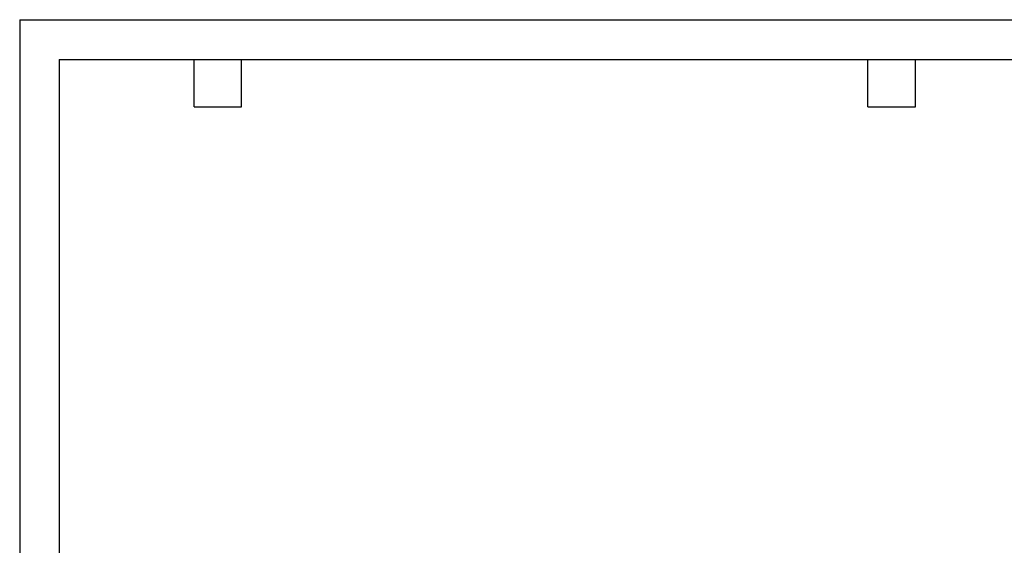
# Model space of a CAD drawing. Header units: inches. Extents: x 0 to 55, y 0 to 42.5.
# Tile 5 of 17: x 0 to 31.1, y 25.9 to 42.5. Entities that reach past the tile are written whole.
import ezdxf

# ---------------------------------------------------------------- set-up
doc = ezdxf.new("R2010")
doc.units = ezdxf.units.IN
doc.header["$LTSCALE"] = 5
doc.header["$MEASUREMENT"] = 0
doc.layers.add('TEXT', color=140, linetype='Continuous', lineweight=25)

msp = doc.modelspace()

# ---------------------------------------------------------------- linework, layer by layer
at = {"color": 7, "linetype": 'Continuous'}
for q in [(0, 0.001), (55, 42.501)]:
    msp.add_line((0, 42.501), q, dxfattribs=at)
at = {"layer": 'TEXT'}
for p, q in [((1.25, 41.25), (53.75, 41.25)), ((1.25, 41.25), (1.25, 1.25)), ((5.5, 39.75), (5.5, 41.25)), ((7, 39.75), (7, 41.25)), ((26.75, 39.75), (26.75, 41.25)), ((28.25, 39.75), (28.25, 41.25)), ((5.5, 39.75), (7, 39.75)), ((26.75, 39.75), (28.25, 39.75))]:
    msp.add_line(p, q, dxfattribs=at)

doc.saveas('drawing.dxf')
